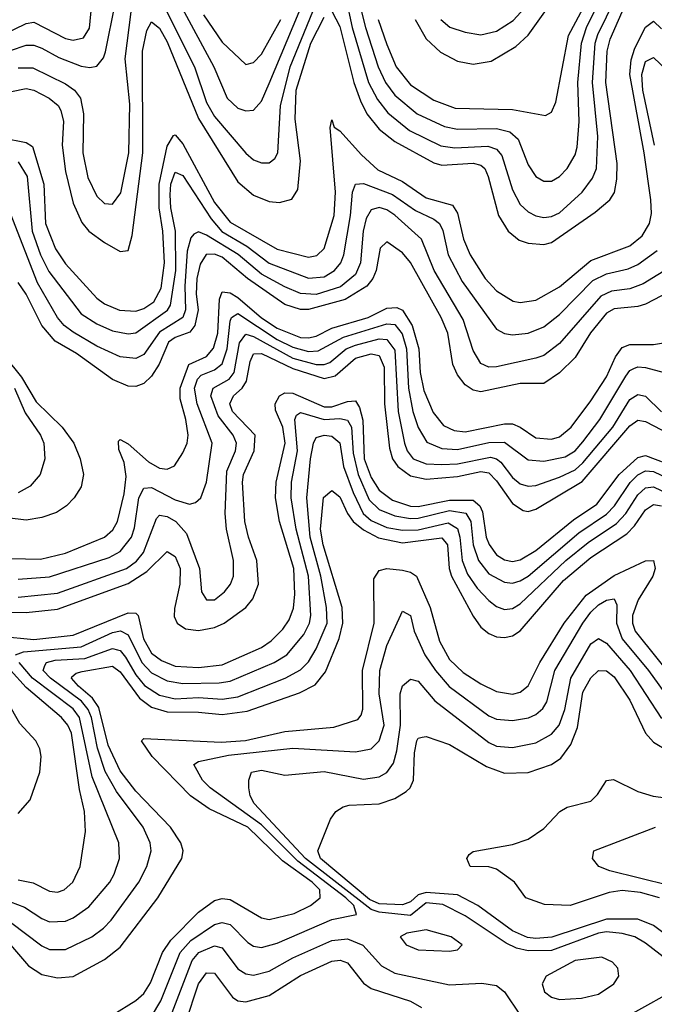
# Model space of a CAD drawing. Header units: inches. Extents: x 1305375 to 1407406, y 744550 to 841633.
# Tile 173 of 256: x 1317854 to 1319472, y 825018 to 827530. Entities that reach past the tile are written whole.
import ezdxf

# ---------------------------------------------------------------- set-up
doc = ezdxf.new("R2010")
doc.units = ezdxf.units.IN
doc.header["$MEASUREMENT"] = 0
doc.layers.add('B3812', color=7, linetype='Continuous')

msp = doc.modelspace()

# ---------------------------------------------------------------- linework, layer by layer
at = {"layer": 'B3812', "color": 5}
for points, elevation in [([(1318690.3, 827690.3), (1318735.5, 827510), (1318768.2, 827410), (1318786.1, 827370), (1318810, 827337.7), (1318867.3, 827290), (1318937.1, 827257.1), (1318970, 827250.3), (1319070, 827252.2), (1319103.7, 827243.7), (1319125.1, 827225.1), (1319150, 827159.7), (1319169.5, 827129.5), (1319190, 827117.6), (1319210, 827118), (1319230, 827129.5), (1319250, 827150.1), (1319270, 827185), (1319275.4, 827204.6), (1319280.2, 827270), (1319276.7, 827370), (1319286.3, 827470), (1319298.8, 827510), (1319370, 827653.7)], 1960), ([(1318218.3, 827570), (1318299.2, 827410), (1318330, 827319), (1318350, 827283.2), (1318430, 827189.5), (1318450, 827172.1), (1318470, 827164.6), (1318490, 827164.7), (1318504.4, 827175.6), (1318512.1, 827190), (1318518.8, 827310), (1318543.1, 827410), (1318630, 827622.1)], 1940), ([(1318685.6, 827585.6), (1318701.7, 827510), (1318742.9, 827370), (1318766.3, 827326.3), (1318792.2, 827292.2), (1318847.5, 827247.5), (1318927.7, 827207.7), (1318963.1, 827203.1), (1319047.6, 827207.6), (1319070, 827199.6), (1319083.5, 827183.5), (1319110, 827095.8), (1319130, 827058.1), (1319150, 827039.9), (1319170, 827029.7), (1319190, 827025), (1319210, 827028.2), (1319230, 827037.6), (1319288.2, 827090), (1319314.7, 827125.3), (1319325, 827150), (1319327.9, 827232.1), (1319314.1, 827370), (1319321.4, 827470), (1319327.8, 827492.2), (1319393.8, 827626.2)], 1940), ([(1318927.6, 827530), (1318950.9, 827510.9), (1318990, 827498), (1319030, 827491.3), (1319070, 827500.4), (1319112.4, 827527.6), (1319190, 827613.9)], 2040), ([(1318768, 827530), (1318790, 827466.6), (1318813.3, 827410), (1318850, 827363.6), (1318910, 827325), (1318964.4, 827304.4), (1319110, 827301.1), (1319194.8, 827285.2), (1319210, 827294.4), (1319220.5, 827319.5), (1319253.1, 827490), (1319310, 827597)], 1980), ([(1318861.8, 827530), (1318890, 827481), (1318926.7, 827446.7), (1318970, 827424.2), (1319010, 827416.4), (1319056.2, 827423.8), (1319118.7, 827461.3), (1319150, 827490.1), (1319235.7, 827610)], 2020), ([(1317755.3, 827464.7), (1317870, 827520.6), (1317890, 827523.5), (1317970, 827481.8), (1317990, 827477.5), (1318016.4, 827483.6), (1318031.4, 827508.6), (1318037.4, 827570)], 1980), ([(1317830, 827451.6), (1317870, 827464.8), (1317890, 827464.6), (1317910, 827457), (1317953.7, 827433.7), (1318010, 827411.5), (1318032.1, 827407.9), (1318050, 827411.5), (1318067.1, 827432.9), (1318072.4, 827447.6), (1318096.8, 827570)], 1960), ([(1318262.2, 827570), (1318348.8, 827410), (1318382.3, 827330), (1318410, 827304.5), (1318430, 827297.1), (1318450, 827298.8), (1318470, 827321.7), (1318490, 827367.5), (1318566.1, 827550)], 1960), ([(1318650, 827551.5), (1318670, 827512.5), (1318705.7, 827370), (1318723, 827323), (1318739.3, 827290), (1318770, 827251), (1318810, 827219.1), (1318910, 827164.5), (1318930, 827158.7), (1319010, 827164.2), (1319030, 827159.1), (1319040.1, 827150), (1319048.7, 827130), (1319074.6, 827030), (1319099.6, 826990), (1319127.8, 826967.8), (1319150, 826959.5), (1319190, 826956.1), (1319210, 826961.3), (1319321.4, 827038.6), (1319358.5, 827070), (1319370.6, 827089.4), (1319376.7, 827123.3), (1319377.2, 827162.8), (1319348.1, 827370), (1319352, 827450), (1319359.6, 827480.4), (1319402.4, 827577.6)], 1920), ([(1317790, 827338.6), (1317870, 827354.5), (1317890, 827350.3), (1317928.6, 827330), (1317951.4, 827311.4), (1317958.5, 827298.5), (1317965.3, 827270), (1317961.8, 827210), (1317970, 827142.6), (1317990, 827062), (1318012.3, 827012.3), (1318030.1, 826990), (1318070, 826961.1), (1318110, 826938.5), (1318130, 826940.7), (1318140.6, 826979.4), (1318167.9, 827190), (1318166.5, 827450), (1318177.8, 827502.2), (1318190, 827524.3), (1318210, 827508.6), (1318230, 827473.1), (1318310, 827277.7), (1318410, 827116.3), (1318450, 827082.4), (1318490, 827066.5), (1318516.4, 827063.6), (1318547.7, 827072.3), (1318563, 827097), (1318569.4, 827170), (1318555.8, 827275.8), (1318558.9, 827350), (1318596.5, 827470), (1318630, 827536.3)], 1920), ([(1317850, 827407.1), (1317886.8, 827406.8), (1317970, 827366.5), (1317993.5, 827350), (1318008.7, 827330), (1318016.4, 827290), (1318014.2, 827190), (1318027.2, 827127.2), (1318050, 827079.4), (1318070, 827061.1), (1318090, 827059.1), (1318111.9, 827088.1), (1318131.5, 827190), (1318134.2, 827314.2), (1318122.4, 827430), (1318138.2, 827550)], 1940), ([(1318322.4, 827542.4), (1318370, 827472.3), (1318430, 827415.5), (1318450, 827420.6), (1318470, 827442), (1318519.8, 827530)], 1980), ([(1317810, 827228.5), (1317870, 827217), (1317886, 827206), (1317915.4, 827110), (1317919.8, 827010), (1317945.1, 826945.1), (1317970, 826907.4), (1318050, 826819.7), (1318070, 826804.9), (1318108.5, 826788.5), (1318150, 826786.3), (1318170, 826793.3), (1318195.8, 826810), (1318214.7, 826845.3), (1318222.8, 826910), (1318218.6, 826990), (1318209, 827050), (1318209.2, 827110), (1318230, 827207.1), (1318245.9, 827234.1), (1318250, 827235.9), (1318270, 827212.9), (1318350, 827063.7), (1318390, 827013.7), (1318510, 826944.9), (1318590, 826924.3), (1318611.7, 826928.3), (1318630, 826946.4), (1318655.6, 827030), (1318658.9, 827090), (1318645.2, 827254.8), (1318650, 827274.3), (1318655.6, 827255.6), (1318670, 827246), (1318725.1, 827185.1), (1318766.9, 827146.9), (1318830, 827116.8), (1318890, 827075.7), (1318957, 827057), (1318970, 827036.3), (1318985.8, 826970), (1319002.7, 826930), (1319041, 826870), (1319070, 826838.3), (1319112.2, 826812.2), (1319130, 826808.4), (1319170, 826814.7), (1319230, 826848.1), (1319310, 826915.4), (1319410, 826952.6), (1319441.3, 826978.7), (1319459.8, 827010), (1319464.6, 827035.4), (1319463.6, 827070), (1319446.5, 827190), (1319409.4, 827390), (1319412.7, 827427.3), (1319422.3, 827457.7), (1319450, 827511), (1319470, 827526.3), (1319490, 827506.2)], 1880), ([(1319472.8, 827210), (1319442.8, 827350), (1319440.1, 827390), (1319450, 827423.1), (1319470, 827433.1), (1319570, 827338)], 1860), ([(1317850, 827167.3), (1317872.5, 827130), (1317885.4, 826990), (1317906.6, 826930), (1317927.9, 826887.9), (1318010, 826779.3), (1318050, 826753.9), (1318090, 826736.5), (1318130, 826728.2), (1318150, 826730.9), (1318230.9, 826789.1), (1318238.5, 826801.5), (1318251.6, 826890), (1318250.8, 826990), (1318238.8, 827050), (1318237, 827083), (1318239.1, 827110), (1318250, 827140.6), (1318270, 827132.6), (1318341.5, 827021.5), (1318369.4, 826989.4), (1318432.5, 826952.5), (1318490, 826909.2), (1318590, 826870.8), (1318630, 826873.9), (1318656.8, 826890), (1318673, 826910), (1318680.2, 826930), (1318697.2, 827030), (1318702.4, 827090), (1318710, 827110.1), (1318730, 827111.9), (1318804.1, 827084.1), (1318863.1, 827043.1), (1318910, 827021.4), (1318924.5, 827010), (1318932.4, 826992.4), (1318946.6, 826930), (1318981.7, 826861.7), (1319070, 826740.7), (1319090, 826729.2), (1319110, 826725.8), (1319150, 826730.5), (1319190, 826746.7), (1319230, 826777.9), (1319315.4, 826864.6), (1319350, 826881.6), (1319405.4, 826894.6), (1319430, 826905.2), (1319479.1, 826940.9)], 1860), ([(1319518.3, 826901.7), (1319444, 826856), (1319410, 826843.4), (1319362.8, 826837.2), (1319335.7, 826824.3), (1319230, 826703.9), (1319190, 826673.2), (1319170, 826666.3), (1319070, 826644.2), (1319050, 826643.7), (1319030, 826653.1), (1319010, 826686.2), (1318985, 826765), (1318910.9, 826890), (1318878.2, 826970), (1318810, 827031.1), (1318790, 827044.8), (1318770, 827051), (1318750, 827044.9), (1318737.4, 827022.6), (1318729.2, 826990), (1318722.8, 826910), (1318710, 826880.1), (1318671.4, 826848.6), (1318610, 826828.8), (1318570, 826831.1), (1318530, 826848.2), (1318470, 826881.1), (1318410.8, 826930.8), (1318330, 826980.4), (1318310, 826988.9), (1318297.6, 826982.4), (1318290, 826973.7), (1318280.5, 826939.5), (1318275.1, 826850), (1318276.6, 826790), (1318269.8, 826770.2), (1318210, 826732.5), (1318170, 826675.4), (1318150, 826665.9), (1318110, 826670.1), (1318050, 826697.4), (1317990, 826732.5), (1317967.1, 826750), (1317950.4, 826770), (1317898.9, 826858.9), (1317830, 827035.6)], 1840), ([(1319510, 826835.9), (1319450, 826804.2), (1319430, 826797.9), (1319370, 826792.5), (1319350, 826781.2), (1319308.9, 826731.1), (1319270, 826668), (1319230, 826628.6), (1319190, 826602.2), (1319130, 826601.9), (1319030, 826580.2), (1319010, 826584.8), (1318990, 826598.2), (1318970, 826624.3), (1318958.5, 826650), (1318945.6, 826730), (1318928.7, 826770), (1318850, 826910.1), (1318830, 826935.5), (1318790, 826963.2), (1318773, 826947), (1318763.1, 826890), (1318754.6, 826870), (1318738.8, 826850), (1318683.6, 826816.4), (1318590, 826790.6), (1318570, 826790.6), (1318530, 826803.5), (1318434.9, 826870), (1318370, 826924.1), (1318350, 826931.9), (1318329.2, 826930.8), (1318314, 826906), (1318305.6, 826870), (1318303.6, 826830), (1318309, 826790), (1318300.2, 826750), (1318287.1, 826732.9), (1318250, 826718.9), (1318232.8, 826707.2), (1318209, 826651), (1318190, 826620.7), (1318170, 826601.7), (1318150, 826594.2), (1318130, 826595.1), (1318090, 826611.8), (1317998.6, 826678.6), (1317944.4, 826710), (1317909.9, 826749.9), (1317870, 826829.6), (1317850, 826859.2)], 1820), ([(1317830, 826155.3), (1317906.3, 826153.7), (1317970, 826168.6), (1318069.9, 826210), (1318091.1, 826228.9), (1318103.1, 826250), (1318119.6, 826320.4), (1318124.8, 826364.8), (1318120, 826400), (1318106.7, 826433.3), (1318105.2, 826454.8), (1318110, 826458.8), (1318130, 826448), (1318182.2, 826402.2), (1318210, 826385.8), (1318230, 826383.3), (1318248.1, 826391.9), (1318270, 826424.7), (1318280.5, 826450), (1318283, 826470), (1318277.5, 826510), (1318262.5, 826562.5), (1318263.1, 826590), (1318284.8, 826650), (1318330, 826670.8), (1318348.2, 826691.8), (1318358.7, 826730), (1318362.9, 826817.1), (1318370, 826835.9), (1318390, 826833.1), (1318410, 826821), (1318470, 826769.1), (1318510, 826742.8), (1318570, 826719.5), (1318590, 826717.9), (1318610, 826722.9), (1318650, 826743), (1318742.7, 826770), (1318790, 826794), (1318815.6, 826795.6), (1318830, 826789.2), (1318854.7, 826750), (1318871.7, 826690), (1318874.9, 826630), (1318884.3, 826584.3), (1318907.8, 826527.8), (1318934.6, 826494.6), (1318961.5, 826481.5), (1318990, 826478.2), (1319090, 826498.8), (1319110, 826499.1), (1319130, 826490.7), (1319170, 826463.2), (1319210, 826460.2), (1319230, 826466.1), (1319260.3, 826490), (1319310, 826558), (1319350, 826619), (1319373.4, 826670), (1319390, 826693.6), (1319410, 826701.6), (1319470, 826701.4), (1319530, 826711.5)], 1780), ([(1317850, 826102.9), (1317930, 826108.6), (1318081.8, 826158.2), (1318110, 826173.5), (1318139, 826210), (1318146.6, 826233.4), (1318157.6, 826310), (1318170, 826334.7), (1318190, 826336.4), (1318250, 826305.4), (1318286.3, 826293.7), (1318302.2, 826297.8), (1318315.3, 826310), (1318329.9, 826350), (1318344.7, 826450), (1318305.9, 826550), (1318299.5, 826590), (1318307.1, 826612.9), (1318316.7, 826623.3), (1318350, 826636.8), (1318370, 826652.4), (1318382.5, 826690), (1318390, 826761), (1318393.9, 826770), (1318410, 826780.5), (1318510, 826713.9), (1318550, 826694.3), (1318590, 826683.5), (1318615, 826685), (1318679.6, 826720.4), (1318790, 826754.3), (1318810, 826752.2), (1318828.9, 826728.9), (1318840.1, 826690), (1318845.2, 826590), (1318856.6, 826530), (1318870, 826489.5), (1318892.3, 826452.3), (1318930, 826435.8), (1318970, 826433.2), (1319050, 826451.5), (1319090, 826451.8), (1319150, 826406.7), (1319190, 826403.5), (1319245.1, 826414.9), (1319270, 826430.1), (1319290, 826452.8), (1319332.9, 826510), (1319399.7, 826620.3), (1319410, 826634.7), (1319420, 826640), (1319430, 826644.5), (1319450, 826642.5), (1319496.9, 826630)], 1760), ([(1317850, 826056.9), (1317950, 826067.3), (1318125.6, 826130), (1318151.1, 826148.9), (1318169.5, 826170.5), (1318202.2, 826257.8), (1318210, 826265.7), (1318230, 826262.9), (1318251.9, 826250), (1318279.1, 826219.1), (1318312.1, 826130), (1318317.4, 826070), (1318330, 826049.5), (1318350, 826050.1), (1318375.8, 826070), (1318391.3, 826090), (1318399.2, 826110), (1318399, 826150), (1318380.7, 826230), (1318378, 826270), (1318382.2, 826377.8), (1318404.3, 826430), (1318406.5, 826450), (1318397.9, 826470), (1318359.6, 826519.6), (1318340.8, 826570), (1318347.1, 826590), (1318387.5, 826612.5), (1318400.7, 826630), (1318414.4, 826705.6), (1318430, 826727.5), (1318450, 826721.5), (1318550, 826666.7), (1318610.1, 826649.9), (1318630, 826649.9), (1318644.2, 826655.8), (1318685.9, 826690), (1318710, 826700), (1318770, 826715.7), (1318790, 826714.3), (1318810, 826687), (1318818.5, 826530), (1318834.8, 826450), (1318841.7, 826430), (1318857, 826410), (1318890, 826397.1), (1318930, 826395), (1318970, 826397.1), (1319053.9, 826413.9), (1319070, 826410), (1319081, 826401), (1319110, 826362.3), (1319130, 826346.1), (1319150, 826339.6), (1319170, 826341.4), (1319230, 826362.5), (1319270, 826381.2), (1319290, 826399.8), (1319366.3, 826490), (1319410, 826561.4), (1319430, 826573.7), (1319450, 826569.7), (1319490, 826529.5)], 1740), ([(1317816.6, 826670), (1317857.8, 826617.8), (1317895.2, 826555.2), (1317962.1, 826490), (1317992, 826450), (1318007.5, 826410), (1318016.1, 826370), (1318010, 826338.6), (1317992.3, 826310), (1317973.1, 826290), (1317947.2, 826272.8), (1317910, 826259.9), (1317870, 826253.5), (1317710, 826272.6)], 1820), ([(1317750, 826019.9), (1317870, 826017.6), (1317950, 826026.4), (1318130, 826091.6), (1318178.1, 826121.9), (1318230, 826172.9), (1318250, 826160.4), (1318263.2, 826130), (1318262.1, 826090), (1318248, 826028), (1318247.8, 826007.8), (1318255.3, 825990), (1318276.3, 825976.3), (1318310, 825972), (1318350, 825979.4), (1318375.3, 825990), (1318430.7, 826030), (1318447.8, 826052.2), (1318462.2, 826090), (1318458.6, 826150), (1318437.1, 826210), (1318428, 826250), (1318421.6, 826350), (1318424.2, 826370), (1318451.9, 826430), (1318453.7, 826470), (1318396.6, 826530), (1318389.5, 826550), (1318398.9, 826570), (1318421.2, 826590), (1318432.4, 826607.6), (1318441.7, 826658.3), (1318450, 826677.2), (1318470, 826678), (1318550, 826640.2), (1318630, 826614.4), (1318658.4, 826621.6), (1318710, 826666.7), (1318750, 826677.4), (1318770, 826673.3), (1318783.3, 826643.3), (1318783.8, 826550), (1318796.6, 826436.6), (1318804.5, 826410), (1318817.8, 826390), (1318850, 826365.9), (1318890, 826357.8), (1318970, 826364.3), (1319030, 826377.1), (1319050, 826374), (1319070, 826353.3), (1319110, 826295.6), (1319138, 826278), (1319150, 826275.5), (1319170, 826281.3), (1319288.1, 826351.9), (1319410, 826494.2), (1319430, 826508.1), (1319450, 826504.9), (1319510, 826473.1)], 1720), ([(1317840.2, 826590), (1317867.3, 826527.3), (1317906.9, 826470), (1317914.8, 826450), (1317918.1, 826410), (1317906, 826370), (1317880.2, 826339.8), (1317850, 826322.5)], 1840), ([(1317802.7, 825957.3), (1317890, 825948.9), (1317990, 825959.7), (1318130, 826016.9), (1318150, 826015.5), (1318155.3, 826010), (1318169.5, 825950), (1318190, 825914.2), (1318214.9, 825894.9), (1318250, 825881), (1318310, 825877), (1318370, 825883.8), (1318470, 825928.4), (1318495, 825945), (1318524.9, 825975.1), (1318541.2, 825998.8), (1318551.7, 826028.3), (1318555.3, 826064.7), (1318552.3, 826130), (1318515.8, 826250), (1318506.1, 826310), (1318507.4, 826350), (1318530.6, 826450), (1318525, 826490), (1318506.2, 826533.8), (1318504.7, 826550), (1318516.2, 826570), (1318530, 826577.6), (1318550, 826577.1), (1318630, 826542.3), (1318650, 826542.6), (1318690, 826555.7), (1318710, 826557.6), (1318720.2, 826540.2), (1318728.6, 826508.6), (1318732.5, 826410), (1318750, 826361.6), (1318770, 826329.8), (1318804.3, 826304.3), (1318850, 826288.5), (1318870, 826287.8), (1318950, 826303.9), (1319010, 826304.4), (1319027.2, 826290), (1319034.1, 826274.1), (1319043.6, 826210), (1319050.8, 826190.8), (1319070, 826164.6), (1319090, 826151.9), (1319110, 826147.9), (1319130, 826151.9), (1319170, 826175.5), (1319265.9, 826254.1), (1319325.8, 826294.2), (1319382.6, 826370), (1319430, 826413.1), (1319450, 826418.5), (1319530, 826387.7)], 1680), ([(1317842.8, 825910), (1317862.9, 825917.1), (1318010, 825929.9), (1318090, 825966.3), (1318110.6, 825970.6), (1318130, 825960.2), (1318165.4, 825890), (1318190, 825864.1), (1318230, 825842.9), (1318270, 825836.8), (1318362.2, 825837.8), (1318390, 825842.4), (1318502.8, 825890), (1318535.1, 825910), (1318578.4, 825961.6), (1318592.4, 825990), (1318596.2, 826010), (1318589.8, 826110), (1318559, 826230), (1318546, 826310), (1318546.6, 826350), (1318561.9, 826430), (1318555, 826510), (1318559.2, 826520.8), (1318570, 826527.7), (1318630, 826510), (1318670, 826512.5), (1318690, 826508.3), (1318699.9, 826490), (1318704.2, 826424.2), (1318716.8, 826370), (1318745.1, 826305.1), (1318770, 826280.3), (1318810, 826263.8), (1318850, 826257.4), (1318870, 826258.3), (1318950, 826277.6), (1318991, 826271), (1319003.9, 826250), (1319010.2, 826190.2), (1319023.5, 826150), (1319050, 826116.5), (1319090, 826094.8), (1319110, 826092.6), (1319130, 826098.2), (1319150, 826110.6), (1319279.4, 826220.6), (1319350, 826268.3), (1319370.2, 826289.8), (1319410.4, 826349.6), (1319430, 826368.6), (1319450, 826379), (1319470, 826377.4), (1319530, 826348.7)], 1660), ([(1317830, 825227.7), (1317910, 825167.1), (1317930, 825157.6), (1317970, 825157.7), (1318037.2, 825190), (1318067.7, 825212.3), (1318087, 825233), (1318157.8, 825330), (1318177.9, 825370), (1318189.1, 825410), (1318186.7, 825430), (1318168.1, 825470), (1318100.7, 825560.7), (1318071.7, 825611.7), (1318051.9, 825671.9), (1318036.7, 825750), (1318028.6, 825770), (1318011, 825791), (1317932.4, 825850), (1317913.6, 825870), (1317917.6, 825882.4), (1317921.9, 825890), (1317943.8, 825896.2), (1318019.4, 825900.6), (1318090, 825925.9), (1318102.7, 825922.7), (1318110, 825920.3), (1318123.8, 825903.8), (1318150, 825858.2), (1318171.6, 825831.6), (1318210, 825806.3), (1318250, 825797.7), (1318310, 825800.8), (1318370, 825796.8), (1318410, 825802.3), (1318530.3, 825849.7), (1318570, 825871.1), (1318590, 825891.4), (1318610, 825925), (1318637.7, 825990), (1318636.4, 826030), (1318622, 826110), (1318594.5, 826210), (1318585.8, 826310), (1318595.6, 826410), (1318602.5, 826450), (1318610, 826464.1), (1318629.7, 826470.3), (1318650, 826467.6), (1318670, 826450.6), (1318679.8, 826390), (1318703.8, 826323.8), (1318729.7, 826270), (1318750, 826252.1), (1318790, 826234.6), (1318830, 826227.3), (1318870, 826228.9), (1318946.1, 826246.1), (1318970, 826232), (1318976.2, 826210), (1318981.9, 826150), (1318995.7, 826115.7), (1319020.1, 826080.1), (1319050, 826048), (1319070, 826032.8), (1319090, 826025.2), (1319110, 826027.6), (1319130, 826039.3), (1319246, 826150), (1319303.7, 826196.3), (1319375.7, 826244.3), (1319399.5, 826270), (1319430, 826317.9), (1319450, 826335.6), (1319470, 826338.2), (1319530, 826309.6)], 1640), ([(1317829.9, 825169.9), (1317876, 825116), (1317910, 825094), (1317950, 825085.2), (1317990, 825088.6), (1318070, 825132.1), (1318110, 825163.6), (1318205.5, 825290), (1318267.2, 825390), (1318270.9, 825410), (1318264.8, 825430), (1318238.4, 825470), (1318150, 825561.9), (1318110, 825613.9), (1318078.9, 825678.9), (1318055, 825775), (1318039, 825799), (1318003.2, 825830), (1317985.9, 825850), (1317986.8, 825853.2), (1317997.4, 825862.6), (1318012.8, 825867.2), (1318090, 825880.4), (1318110, 825866.6), (1318159.3, 825799.3), (1318190, 825776.1), (1318230, 825764), (1318310, 825763.6), (1318370, 825757.7), (1318434, 825766), (1318567.5, 825812.5), (1318607, 825833), (1318633.9, 825866.1), (1318668.4, 825951.6), (1318678.1, 825990), (1318675.9, 826030), (1318627.8, 826190), (1318620.7, 826230), (1318628.7, 826311.3), (1318650, 826329.1), (1318670, 826313), (1318689.8, 826270), (1318704.1, 826250), (1318730, 826228.4), (1318768.4, 826208.4), (1318830, 826195.3), (1318930, 826208.3), (1318944.5, 826190), (1318948.5, 826130), (1318954.6, 826110), (1319010, 826007.9), (1319030, 825980.6), (1319050, 825963.8), (1319070, 825955.5), (1319090, 825953.8), (1319110, 825958.4), (1319130, 825971.1), (1319240.4, 826099.6), (1319310, 826158.1), (1319401.7, 826218.3), (1319421.6, 826238.4), (1319450, 826279.6), (1319470, 826292.8), (1319490, 826289.6)], 1620), ([(1318089.5, 824990.5), (1318150, 825027.5), (1318170, 825046), (1318186.8, 825073.2), (1318217.9, 825150), (1318238.7, 825181.3), (1318310, 825253.5), (1318350, 825282.7), (1318370, 825287.8), (1318390, 825285.8), (1318470, 825238.5), (1318490, 825234.1), (1318553.7, 825250), (1318595.2, 825270), (1318619.6, 825290), (1318618.7, 825310), (1318599.2, 825330), (1318523.7, 825383.7), (1318435.4, 825470), (1318336.9, 825516.9), (1318289.5, 825549.5), (1318191.6, 825650), (1318163.9, 825690), (1318170, 825695.9), (1318367.2, 825687.2), (1318429.1, 825690.9), (1318530, 825714), (1318654.7, 825725.3), (1318715.7, 825744.3), (1318724.7, 825755.3), (1318728.7, 825771.3), (1318728.2, 825870), (1318757.8, 825990), (1318756.8, 826103.2), (1318770, 826125.1), (1318790.3, 826129.7), (1318830, 826125.4), (1318850, 826120.7), (1318865.4, 826110), (1318900.2, 826030), (1318924.4, 825944.4), (1318950, 825897.7), (1318984.8, 825864.8), (1319030, 825835.5), (1319070, 825816), (1319110, 825809.4), (1319130, 825814.3), (1319150, 825830.7), (1319179.8, 825890), (1319242.5, 825990), (1319298.2, 826061.8), (1319370, 826112.1), (1319450, 826149.6), (1319470, 826150.6), (1319474.5, 826130), (1319468.4, 826110), (1319431.2, 826050), (1319416.2, 826010), (1319416.3, 825990), (1319423.6, 825970), (1319530, 825836.7)], 1580), ([(1318190, 824987.2), (1318213.4, 825026.6), (1318263.1, 825150), (1318290, 825180.8), (1318350, 825221.4), (1318370, 825226.5), (1318390, 825221.7), (1318435.5, 825175.5), (1318450, 825166.2), (1318470, 825163.3), (1318510, 825174.1), (1318650, 825234.7), (1318712.6, 825247.4), (1318706, 825270), (1318685, 825290), (1318562.8, 825382.8), (1318470, 825476.2), (1318339.6, 825570), (1318319.9, 825590), (1318297.8, 825630), (1318310, 825637.2), (1318386, 825654), (1318550, 825671.7), (1318710, 825662.5), (1318750.2, 825669.8), (1318770.2, 825689.8), (1318783.1, 825730), (1318770, 825810), (1318772.3, 825870), (1318790, 825933.4), (1318830, 826020.7), (1318850, 826010.2), (1318859.7, 825970), (1318887, 825910), (1318913.9, 825870), (1318949.2, 825829.2), (1319050, 825754.4), (1319070, 825745.5), (1319110, 825741.9), (1319151, 825749), (1319170, 825757.5), (1319187.5, 825772.5), (1319197.9, 825790), (1319218.4, 825870), (1319290, 825990.4), (1319310, 826018.4), (1319330, 826036.9), (1319350, 826048.9), (1319370, 826052.6), (1319376.9, 826036.9), (1319375.4, 825990), (1319390, 825950.1), (1319456.9, 825870), (1319510, 825796.9)], 1560), ([(1319531.8, 825110), (1319450, 825174.4), (1319422.6, 825190), (1319390, 825198.9), (1319350, 825203.1), (1319330, 825199.8), (1319210, 825155.5), (1319150, 825154.4), (1319120.9, 825160.9), (1319093.9, 825173.9), (1318990, 825243.5), (1318933, 825273), (1318890, 825277.2), (1318850, 825244.5), (1318770, 825253.2), (1318750, 825260), (1318582.9, 825390), (1318451.3, 825530), (1318441.1, 825550), (1318437.6, 825570), (1318437.7, 825590), (1318445, 825610), (1318470, 825615.1), (1318530, 825602.6), (1318630, 825611.6), (1318730, 825592.4), (1318770, 825598.6), (1318790, 825609.2), (1318807, 825633), (1318815.4, 825664.6), (1318824.4, 825730), (1318823.5, 825810), (1318830, 825830.2), (1318850, 825847.9), (1318870, 825842.5), (1318912.3, 825792.3), (1319050, 825685.8), (1319070, 825677), (1319110, 825673.3), (1319170, 825685.2), (1319210, 825707.4), (1319229.7, 825730.3), (1319244.1, 825770), (1319259.2, 825850), (1319310, 825937.5), (1319330, 825951), (1319350, 825939.3), (1319410.8, 825870), (1319490, 825747.2)], 1540), ([(1317830, 825279.9), (1317866.2, 825266.2), (1317910, 825236.7), (1317930, 825228.6), (1317970, 825230.4), (1317990, 825238.4), (1318030, 825266.8), (1318083.1, 825330), (1318094.9, 825350), (1318108.3, 825390), (1318106.4, 825430), (1318038.7, 825598.7), (1318006.1, 825750), (1317990, 825771.9), (1317886, 825850), (1317851.9, 825890)], 1660), ([(1317850, 825335.9), (1317887.7, 825327.7), (1317930, 825306.6), (1317950, 825304), (1317967.1, 825310), (1317989.2, 825330), (1318007.7, 825370), (1318021.2, 825458.8), (1318018.6, 825510), (1318005.7, 825565.7), (1317985.3, 825710), (1317976.6, 825730), (1317960.5, 825750), (1317870, 825826.5), (1317830.1, 825870.1)], 1680), ([(1319614.1, 825110), (1319470, 825218.7), (1319430, 825235.4), (1319350, 825235.5), (1319210.3, 825189.7), (1319170, 825186.2), (1319148.6, 825188.6), (1319110, 825205.5), (1319022.4, 825270), (1318970, 825297), (1318890, 825303.7), (1318870, 825297), (1318850, 825279.8), (1318830, 825271.6), (1318770, 825274), (1318745.3, 825285.3), (1318620.8, 825390), (1318613.9, 825410), (1318645.9, 825490), (1318660.2, 825510), (1318678.4, 825521.6), (1318693.7, 825526.3), (1318770.2, 825529.8), (1318810, 825543.1), (1318839.3, 825560.7), (1318849.4, 825570.6), (1318857.5, 825590), (1318860.7, 825659.3), (1318866.8, 825690), (1318870, 825696.8), (1318880.4, 825699.6), (1318890, 825701.6), (1318950, 825681.1), (1319044.4, 825624.4), (1319090, 825607.9), (1319150, 825609.7), (1319210, 825630.1), (1319233.8, 825646.2), (1319258.9, 825681.1), (1319275.8, 825724.2), (1319290, 825814.1), (1319310, 825851.3), (1319330, 825869.3), (1319350, 825869), (1319370, 825853.2), (1319410, 825793.9), (1319450, 825709.7), (1319470, 825686.5), (1319510, 825662.6)], 1520), ([(1317850, 825504.5), (1317880.2, 825539.8), (1317904.9, 825610), (1317908, 825650), (1317904.7, 825670), (1317894.8, 825690), (1317854.2, 825734.2), (1317822.4, 825790)], 1720), ([(1319485.6, 825290), (1319436.5, 825303.5), (1319390, 825308.1), (1319357, 825303), (1319257.4, 825270), (1319192.3, 825272.3), (1319144.2, 825290), (1319115.4, 825330), (1319070, 825362.4), (1319050, 825368.5), (1319002.6, 825370), (1318993.6, 825390), (1318999.6, 825400.4), (1319010, 825408.2), (1319110, 825426.1), (1319150, 825439.6), (1319190, 825466.7), (1319231.3, 825510), (1319250, 825520.9), (1319310, 825536.1), (1319326.8, 825553.2), (1319350, 825589.3), (1319368.2, 825591.8), (1319430, 825561), (1319469.4, 825549.4), (1319539.9, 825539.9)], 1480), ([(1319510, 825321.1), (1319358.5, 825358.5), (1319330.9, 825370), (1319314.2, 825390), (1319317.7, 825410), (1319475.4, 825470)], 1460), ([(1318230, 824963.6), (1318293.5, 825130), (1318310.7, 825150), (1318350, 825167.5), (1318370, 825161.7), (1318410, 825108.9), (1318430, 825095.4), (1318450, 825092), (1318490, 825103), (1318550, 825136.3), (1318650, 825180.5), (1318690, 825184.7), (1318728.7, 825168.7), (1318776.3, 825116.3), (1318810, 825097.7), (1318950, 825067.7), (1319031.8, 825071.8), (1319070, 825065.9), (1319090.3, 825050.3), (1319130.1, 824990)], 1540), ([(1318276.6, 824970), (1318309.8, 825070.2), (1318330, 825098.5), (1318350, 825097.8), (1318396.4, 825036.4), (1318410, 825026.9), (1318430, 825024.7), (1318490, 825040.1), (1318570, 825091.5), (1318650, 825127.7), (1318670.9, 825130.9), (1318690, 825123.8), (1318730, 825071.8), (1318750, 825058), (1318850, 825026.1), (1318878.5, 825010)], 1520), ([(1319350, 824957.9), (1319514.9, 825050)], 1540)]:
    msp.add_lwpolyline(points, dxfattribs=dict(at, elevation=elevation))
at = {"layer": 'B3812', "color": 5, "elevation": 1560}
for points in [[(1318890, 825208.4), (1318840.7, 825199.3), (1318823.8, 825190), (1318839.2, 825170), (1318870, 825156.8), (1318950, 825153.8), (1318970, 825157), (1318982, 825170), (1318954.3, 825190)], [(1319338.1, 825138.1), (1319270, 825129.9), (1319195.9, 825090), (1319186, 825070), (1319192.4, 825050), (1319210, 825036), (1319230, 825030.1), (1319286.1, 825033.9), (1319330, 825044.1), (1319368.7, 825070), (1319381.4, 825090), (1319378.8, 825110), (1319365.4, 825125.4)]]:
    msp.add_lwpolyline(points, close=True, dxfattribs=at)

doc.saveas('drawing.dxf')
